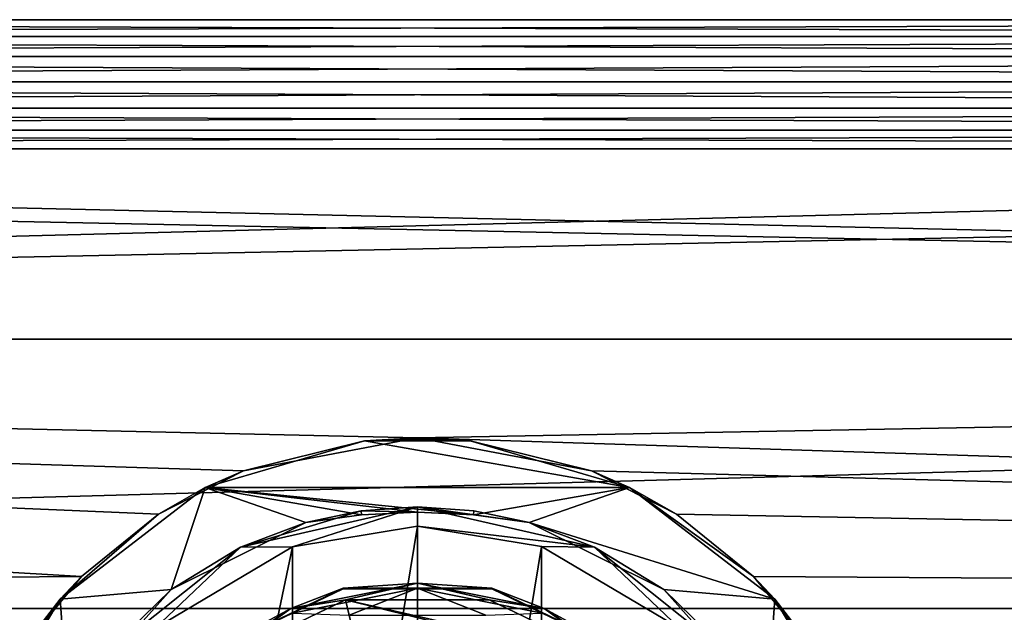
# Model space of a CAD drawing. Header units: metres. Extents: x -147 to 294, y -23 to 81.
# Tile 24 of 256: x -10 to 15, y 8 to 23. Entities that reach past the tile are written whole.
import ezdxf

# ---------------------------------------------------------------- set-up
doc = ezdxf.new("R2010")
doc.units = ezdxf.units.M
doc.layers.add('solid_AVA_153', color=7, linetype='CONTINUOUS')

msp = doc.modelspace()

# ---------------------------------------------------------------- linework, layer by layer
at = {"layer": 'solid_AVA_153'}
for points in [[(65.454453, 22.569761, -4.427856), (-65.454453, 22.569761, -4.427855), (-64.599998, 23)], [(64.599998, 23), (-64.599998, 23), (-65.454445, 22.569763, 4.427842)], [(65.454445, 22.569763, 4.427841), (64.599998, 23), (-65.454445, 22.569763, 4.427842)], [(64.599998, 23), (65.454453, 22.569761, -4.427856), (-64.599998, 23)], [(66.552963, 22.052971, -6.531955), (-66.552956, 22.052973, -6.53195), (-65.454453, 22.569761, -4.427855)], [(65.454445, 22.569763, 4.427841), (-65.454445, 22.569763, 4.427842), (-66.55294, 22.052982, 6.531919)], [(66.552933, 22.052984, 6.531915), (65.454445, 22.569763, 4.427841), (-66.55294, 22.052982, 6.531919)], [(65.454453, 22.569761, -4.427856), (66.552963, 22.052971, -6.531955), (-65.454453, 22.569761, -4.427855)], [(68.103943, 21.39822, -8.433043), (-68.103935, 21.39822, -8.43304), (-66.552956, 22.052973, -6.53195)], [(66.552933, 22.052984, 6.531915), (-66.55294, 22.052982, 6.531919), (-68.103912, 21.398232, 8.433013)], [(68.103912, 21.398232, 8.43301), (66.552933, 22.052984, 6.531915), (-68.103912, 21.398232, 8.433013)], [(66.552963, 22.052971, -6.531955), (68.103943, 21.39822, -8.433043), (-66.552956, 22.052973, -6.53195)], [(68.103912, 21.398232, 8.43301), (-68.103912, 21.398232, 8.433013), (-70.020126, 20.721455, 9.981046)], [(70.020134, 20.721453, 9.98105), (68.103912, 21.398232, 8.43301), (-70.020126, 20.721455, 9.981046)], [(70.020096, 20.721464, -9.981027), (-70.020103, 20.721462, -9.98103), (-68.103935, 21.39822, -8.43304)], [(68.103943, 21.39822, -8.433043), (70.020096, 20.721464, -9.981027), (-68.103935, 21.39822, -8.43304)], [(70.020134, 20.721453, 9.98105), (-70.020126, 20.721455, 9.981046), (-72.14286, 20.158737, 11.073633)], [(72.142868, 20.158735, 11.073636), (70.020134, 20.721453, 9.98105), (-72.14286, 20.158737, 11.073633)], [(72.142845, 20.158741, -11.073627), (-72.142853, 20.158739, -11.073629), (-70.020103, 20.721462, -9.98103)], [(70.020096, 20.721464, -9.981027), (72.142845, 20.158741, -11.073627), (-70.020103, 20.721462, -9.98103)], [(76.499992, 19.682226, -11.9), (-76.500008, 19.682226, -11.9), (-72.142853, 20.158739, -11.073629)], [(72.142868, 20.158735, 11.073636), (-72.14286, 20.158737, 11.073633), (-76.499992, 19.682226, 11.9)], [(76.500008, 19.682226, 11.9), (72.142868, 20.158735, 11.073636), (-76.499992, 19.682226, 11.9)], [(72.142845, 20.158741, -11.073627), (76.499992, 19.682226, -11.9), (-72.142853, 20.158739, -11.073629)], [(136.699997, 14.784117, 17.61902), (136.699997, 19.918585, 11.499999), (-112.699997, 14.784115, 17.619022)], [(76.500008, 19.682226, 11.9), (-112.699997, 14.784115, 17.619022), (136.699997, 19.918585, 11.499999)], [(136.699997, 14.78412, -17.619019), (-112.699997, 14.784115, -17.619022), (-112.699997, 19.918585, -11.5)], [(-76.500008, 19.682226, -11.9), (136.699997, 14.78412, -17.619019), (-112.699997, 19.918585, -11.5)], [(76.500008, 19.682226, 11.9), (-76.499992, 19.682226, 11.9), (-112.699997, 14.784115, 17.619022)], [(76.499992, 19.682226, -11.9), (136.699997, 14.78412, -17.619019), (-76.500008, 19.682226, -11.9)], [(136.699997, 14.78412, -17.619019), (0.000315, 12.250007, -19.466312), (-112.699997, 14.784115, -17.619022)], [(136.699997, 14.784117, 17.61902), (-112.699997, 14.784115, 17.619022), (-112.699997, 7.866463, 21.61293)], [(136.699997, 7.866463, 21.61293), (136.699997, 14.784117, 17.61902), (-112.699997, 7.866463, 21.61293)], [(-8.635774, 8.68825, -21.295876), (-112.699997, 7.866463, -21.61293), (-112.699997, 14.784115, -17.619022)], [(-6.656219, 10.283837, -20.572863), (-8.635774, 8.68825, -21.295876), (-112.699997, 14.784115, -17.619022)], [(-4.469608, 11.405476, -19.97286), (-6.656219, 10.283837, -20.572863), (-112.699997, 14.784115, -17.619022)], [(0.000315, 12.250007, -19.466312), (-4.469608, 11.405476, -19.97286), (-112.699997, 14.784115, -17.619022)], [(136.699997, 14.78412, -17.619019), (136.699997, 7.866471, -21.612928), (0.000315, 12.250007, -19.466312)], [(-5.453528, 10.969117, -18.088259), (-4.469608, 11.405476, -19.97286), (-1.358705, 12.174417, -17.299999)], [(5.453528, 10.969117, -18.088259), (-5.453528, 10.969117, -18.088259), (-1.358705, 12.174417, -17.299999)], [(-1.358705, 12.174417, -17.299999), (-4.469608, 11.405476, -19.97286), (0.000315, 12.250007, -19.466312)], [(0, 12.25, -17.299999), (-1.358705, 12.174417, -17.299999), (0.000315, 12.250007, -19.466312)], [(0, 12.25, -17.299999), (-0.000001, 12.21873, -17.26873), (-1.358705, 12.174417, -17.299999)], [(1.358705, 12.174417, -17.299999), (-1.358705, 12.174417, -17.299999), (-0.000001, 12.21873, -17.26873)], [(5.453528, 10.969117, -18.088259), (-1.358705, 12.174417, -17.299999), (1.358705, 12.174417, -17.299999)], [(0, 12.25, -17.299999), (1.358705, 12.174417, -17.299999), (-0.000001, 12.21873, -17.26873)], [(0, 12.25, -17.299999), (0.000315, 12.250007, -19.466312), (1.358705, 12.174417, -17.299999)], [(136.699997, 7.866471, -21.612928), (4.469861, 11.405376, -19.972916), (0.000315, 12.250007, -19.466312)], [(1.358705, 12.174417, -17.299999), (0.000315, 12.250007, -19.466312), (4.469861, 11.405376, -19.972916)], [(5.453528, 10.969117, -18.088259), (1.358705, 12.174417, -17.299999), (4.469861, 11.405376, -19.972916)], [(-5.453528, 10.969117, -18.088259), (-6.656219, 10.283837, -20.572863), (-4.469608, 11.405476, -19.97286)], [(136.699997, 7.866471, -21.612928), (6.656583, 10.283602, -20.572981), (4.469861, 11.405376, -19.972916)], [(5.453528, 10.969117, -18.088259), (4.469861, 11.405376, -19.972916), (6.656583, 10.283602, -20.572981)], [(-5.453528, 10.969117, -18.088259), (-9.184867, 8.105598, -19.539848), (-6.656219, 10.283837, -20.572863)], [(-6.329051, 8.349918, -19.436699), (-9.184867, 8.105598, -19.539848), (-5.453528, 10.969117, -18.088259)], [(-6.329051, 8.349918, -19.436699), (-5.453528, 10.969117, -18.088259), (-2.869075, 10.077024, -18.6)], [(1.43837, 10.270911, -18.493643), (-5.453528, 10.969117, -18.088259), (5.453528, 10.969117, -18.088259)], [(1.43837, 10.270911, -18.493643), (0, 10.335259, -18.457758), (-5.453528, 10.969117, -18.088259)], [(-1.438382, 10.27091, -18.493643), (-5.453528, 10.969117, -18.088259), (0, 10.335259, -18.457758)], [(-1.438382, 10.27091, -18.493643), (-2.869075, 10.077024, -18.6), (-5.453528, 10.969117, -18.088259)], [(1.43837, 10.270911, -18.493643), (5.453528, 10.969117, -18.088259), (2.869075, 10.077024, -18.6)], [(2.869075, 10.077024, -18.6), (5.453528, 10.969117, -18.088259), (9.184869, 8.105596, -19.53985)], [(5.453528, 10.969117, -18.088259), (6.656583, 10.283602, -20.572981), (8.636142, 8.687882, -21.296026)], [(9.184869, 8.105596, -19.53985), (5.453528, 10.969117, -18.088259), (8.636142, 8.687882, -21.296026)], [(0, 10.477501, -40.400002), (-4.546495, 9.439672, -40.400002), (0, 10.477501, -18.6)], [(-1.448905, 10.376835, -18.6), (0, 10.477501, -18.6), (-4.546495, 9.439672, -40.400002)], [(-3.212504, 9.446109, -40.900002), (-4.546495, 9.439672, -40.400002), (0, 10.477501, -40.400002)], [(0, 9.9775, -40.900002), (-3.212504, 9.446109, -40.900002), (0, 10.477501, -40.400002)], [(-1.448905, 10.376835, -18.6), (0, 10.335259, -18.457758), (0, 10.477501, -18.6)], [(1.43837, 10.270911, -18.493643), (0, 10.477501, -18.6), (0, 10.335259, -18.457758)], [(1.43837, 10.270911, -18.493643), (1.448905, 10.376835, -18.6), (0, 10.477501, -18.6)], [(0, 10.477501, -40.400002), (0, 10.477501, -18.6), (1.448905, 10.376835, -18.6)], [(0, 10.477501, -40.400002), (1.448905, 10.376835, -18.6), (2.869075, 10.077024, -18.6)], [(4.546495, 9.439672, -40.400002), (0, 10.477501, -40.400002), (2.869075, 10.077024, -18.6)], [(0, 9.9775, -40.900002), (0, 10.477501, -40.400002), (4.546495, 9.439672, -40.400002)], [(-9.184867, 8.105598, -19.539848), (-8.635774, 8.68825, -21.295876), (-6.656219, 10.283837, -20.572863)], [(-2.869075, 10.077024, -18.6), (-1.448905, 10.376835, -18.6), (-4.546495, 9.439672, -40.400002)], [(-1.438382, 10.27091, -18.493643), (-1.448905, 10.376835, -18.6), (-2.869075, 10.077024, -18.6)], [(-1.438382, 10.27091, -18.493643), (0, 10.335259, -18.457758), (-1.448905, 10.376835, -18.6)], [(1.43837, 10.270911, -18.493643), (2.869075, 10.077024, -18.6), (1.448905, 10.376835, -18.6)], [(136.699997, 7.866471, -21.612928), (8.636142, 8.687882, -21.296026), (6.656583, 10.283602, -20.572981)], [(-6.329051, 8.349918, -19.436699), (-2.869075, 10.077024, -18.6), (-4.546495, 9.439672, -40.400002)], [(0, 9.9775, -40.900002), (-3.189982, -9.453733, -40.900002), (-3.212504, 9.446109, -40.900002)], [(0, 9.9775, -40.900002), (0, -9.9775, -40.900002), (-3.189982, -9.453733, -40.900002)], [(3.189983, 9.453733, -40.900002), (0, 9.9775, -40.900002), (4.546495, 9.439672, -40.400002)], [(3.189983, 9.453733, -40.900002), (0, -9.9775, -40.900002), (0, 9.9775, -40.900002)], [(6.329054, 8.349916, -19.436701), (2.869075, 10.077024, -18.6), (9.184869, 8.105596, -19.53985)], [(6.329054, 8.349916, -19.436701), (4.546495, 9.439672, -40.400002), (2.869075, 10.077024, -18.6)], [(-6.329051, 8.349918, -19.436699), (-4.546495, 9.439672, -40.400002), (-8.191493, 6.532798, -40.400002)], [(-6.753704, 7.344248, -40.900002), (-8.191493, 6.532798, -40.400002), (-4.546495, 9.439672, -40.400002)], [(-3.212504, 9.446109, -40.900002), (-6.753704, 7.344248, -40.900002), (-4.546495, 9.439672, -40.400002)], [(-3.212504, 9.446109, -40.900002), (-6.736877, -7.359687, -40.900002), (-6.753704, 7.344248, -40.900002)], [(-3.212504, 9.446109, -40.900002), (-3.189982, -9.453733, -40.900002), (-6.736877, -7.359687, -40.900002)], [(3.212505, -9.446109, -40.900002), (0, -9.9775, -40.900002), (3.189983, 9.453733, -40.900002)], [(6.736877, 7.359687, -40.900002), (3.189983, 9.453733, -40.900002), (4.546495, 9.439672, -40.400002)], [(3.212505, -9.446109, -40.900002), (3.189983, 9.453733, -40.900002), (6.736877, 7.359687, -40.900002)], [(6.329054, 8.349916, -19.436701), (8.191493, 6.532798, -40.400002), (4.546495, 9.439672, -40.400002)], [(6.736877, 7.359687, -40.900002), (4.546495, 9.439672, -40.400002), (8.191493, 6.532798, -40.400002)], [(-8.635774, 8.68825, -21.295876), (-10.235767, 6.729899, -21.993372), (-112.699997, 7.866463, -21.61293)], [(-9.184867, 8.105598, -19.539848), (-10.235767, 6.729899, -21.993372), (-8.635774, 8.68825, -21.295876)], [(136.699997, 7.866471, -21.612928), (10.236052, 6.729465, -21.993505), (8.636142, 8.687882, -21.296026)], [(9.184869, 8.105596, -19.53985), (8.636142, 8.687882, -21.296026), (10.236052, 6.729465, -21.993505)], [(-1.913092, 8.381805, 38.602619), (-5.360366, 6.721686, 38.602619), (-1.91016, 8.368959, 40.112507)], [(-3.256799, 7.862608, 38.388794), (-5.360366, 6.721686, 38.602619), (-1.913092, 8.381805, 38.602619)], [(-5.360366, 6.721686, 38.602619), (-5.35215, 6.711384, 40.112507), (-1.91016, 8.368959, 40.112507)], [(-3.208278, 7.745469, 40.63533), (-1.91016, 8.368959, 40.112507), (-5.35215, 6.711384, 40.112507)], [(0, 8.510427, 38.388794), (-1.846978, 8.08919, 38.299999), (-3.256799, 7.862608, 38.388794)], [(0, 8.510427, 38.388794), (-3.256799, 7.862608, 38.388794), (-1.913092, 8.381805, 38.602619)], [(0, 8.383636, 40.63533), (-1.91016, 8.368959, 40.112507), (-3.208278, 7.745469, 40.63533)], [(0, 8.383636, 40.63533), (-3.208278, 7.745469, 40.63533), (-1.755558, 7.691601, 40.898582)], [(0, 8.510427, 38.388794), (-1.913092, 8.381805, 38.602619), (1.913092, 8.381805, 38.602619)], [(-1.913092, 8.381805, 38.602619), (-1.91016, 8.368959, 40.112507), (1.91016, 8.368959, 40.112507)], [(1.913092, 8.381805, 38.602619), (-1.913092, 8.381805, 38.602619), (1.91016, 8.368959, 40.112507)], [(0, 8.383636, 40.63533), (1.91016, 8.368959, 40.112507), (-1.91016, 8.368959, 40.112507)], [(0, 8.510427, 38.388794), (1.846978, 8.08919, 38.299999), (-1.846978, 8.08919, 38.299999)], [(0, 8.383636, 40.63533), (-1.755558, 7.691601, 40.898582), (1.755558, 7.691601, 40.898582)], [(3.256799, 7.862608, 38.388794), (1.846978, 8.08919, 38.299999), (0, 8.510427, 38.388794)], [(3.256799, 7.862608, 38.388794), (0, 8.510427, 38.388794), (1.913092, 8.381805, 38.602619)], [(3.208278, 7.745469, 40.63533), (1.91016, 8.368959, 40.112507), (0, 8.383636, 40.63533)], [(3.208278, 7.745469, 40.63533), (0, 8.383636, 40.63533), (1.755558, 7.691601, 40.898582)], [(1.913092, 8.381805, 38.602619), (1.91016, 8.368959, 40.112507), (5.35215, 6.711384, 40.112507)], [(3.208278, 7.745469, 40.63533), (5.35215, 6.711384, 40.112507), (1.91016, 8.368959, 40.112507)], [(5.360366, 6.721686, 38.602619), (1.913092, 8.381805, 38.602619), (5.35215, 6.711384, 40.112507)], [(3.256799, 7.862608, 38.388794), (1.913092, 8.381805, 38.602619), (5.360366, 6.721686, 38.602619)], [(-9.184867, 8.105598, -19.539848), (-11.511868, 4.188006, -20.735645), (-10.235767, 6.729899, -21.993372)], [(-8.99044, 5.38052, -20.458652), (-11.511868, 4.188006, -20.735645), (-9.184867, 8.105598, -19.539848)], [(-8.99044, 5.38052, -20.458652), (-9.184867, 8.105598, -19.539848), (-6.329051, 8.349918, -19.436699)], [(-8.99044, 5.38052, -20.458652), (-6.329051, 8.349918, -19.436699), (-8.191493, 6.532798, -40.400002)], [(6.329054, 8.349916, -19.436701), (9.184869, 8.105596, -19.53985), (8.990429, 5.380539, -20.458647)], [(6.329054, 8.349916, -19.436701), (8.990429, 5.380539, -20.458647), (8.191493, 6.532798, -40.400002)], [(8.990429, 5.380539, -20.458647), (9.184869, 8.105596, -19.53985), (11.511867, 4.188011, -20.735643)], [(9.184869, 8.105596, -19.53985), (10.236052, 6.729465, -21.993505), (11.368914, 4.561868, -22.543056)], [(11.511867, 4.188011, -20.735643), (9.184869, 8.105596, -19.53985), (11.368914, 4.561868, -22.543056)], [(-0.001635, 5.7, 22.282505), (-112.699997, 7.866463, 21.61293), (-112.699997, 0, 23)], [(-0.001635, 5.7, 22.282505), (136.699997, 7.866463, 21.61293), (-112.699997, 7.866463, 21.61293)], [(-3.256799, 7.862608, 38.388794), (-5.174865, 6.485916, 38.299999), (-6.01778, 6.01778, 38.388794)], [(-3.256799, 7.862608, 38.388794), (-6.01778, 6.01778, 38.388794), (-5.360366, 6.721686, 38.602619)], [(-1.648653, 7.220655, 38.299999), (-5.174865, 6.485916, 38.299999), (-1.846978, 8.08919, 38.299999)], [(-3.256799, 7.862608, 38.388794), (-1.846978, 8.08919, 38.299999), (-5.174865, 6.485916, 38.299999)], [(-1.846978, 8.08919, 38.299999), (1.846978, 8.08919, 38.299999), (5.174865, 6.485916, 38.299999)], [(1.648653, 7.220655, 38.299999), (-1.846978, 8.08919, 38.299999), (5.174865, 6.485916, 38.299999)], [(1.648653, 7.220655, 38.299999), (-1.648653, 7.220655, 38.299999), (-1.846978, 8.08919, 38.299999)], [(-0.001635, 5.7, 22.282505), (2.832854, 4.946204, 22.461859), (136.699997, 7.866463, 21.61293)], [(3.256799, 7.862608, 38.388794), (5.174865, 6.485916, 38.299999), (1.846978, 8.08919, 38.299999)], [(2.832854, 4.946204, 22.461859), (4.027722, 4.033293, 22.643599), (136.699997, 7.866463, 21.61293)], [(6.01778, 6.01778, 38.388794), (5.174865, 6.485916, 38.299999), (3.256799, 7.862608, 38.388794)], [(6.01778, 6.01778, 38.388794), (3.256799, 7.862608, 38.388794), (5.360366, 6.721686, 38.602619)], [(4.027722, 4.033293, 22.643599), (4.942173, 2.839882, 22.824001), (136.699997, 7.866463, 21.61293)], [(4.942173, 2.839882, 22.824001), (5.7, 0, 23), (136.699997, 7.866463, 21.61293)], [(136.699997, 7.866463, 21.61293), (5.7, 0, 23), (136.699997, 0, 23)], [(136.699997, 7.866471, -21.612928), (136.699997, 0, -23), (10.236052, 6.729465, -21.993505)]]:
    msp.add_3dface(points, dxfattribs=at)

doc.saveas('drawing.dxf')
